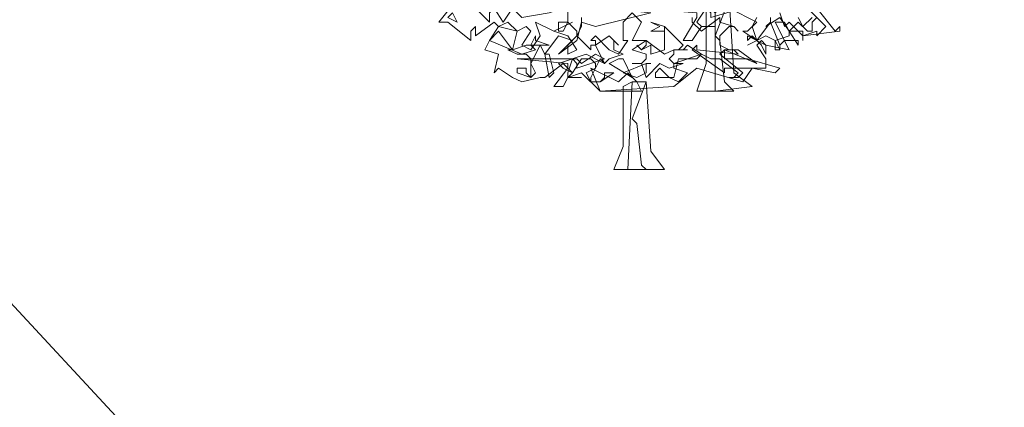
# Model space of a CAD drawing. Header units: millimetres. Extents: x 4234 to 4704, y 1542 to 2004.
# Tile 151 of 256: x 4398.02 to 4419.27, y 1870.2 to 1878.56. Entities that reach past the tile are written whole.
import ezdxf

# ---------------------------------------------------------------- set-up
doc = ezdxf.new("R2010")
doc.units = ezdxf.units.MM
doc.linetypes.add('DASHED', pattern=[19.05, 12.7, -6.35])
doc.layers.add('BOD', color=40, linetype='Continuous')
doc.layers.add('DIMENSIONS', color=7, linetype='Continuous')
doc.styles.get("Standard").update_dxf_attribs({"font": 'arial.ttf'})
doc.dimstyles.new('ISO-25', dxfattribs={"dimtxt": 2.5, "dimasz": 2.5, "dimexe": 1.25, "dimexo": 0.625, "dimtad": 1, "dimtxsty": 'Standard', "dimcen": 2.5, "dimadec": 0, "dimazin": 0, "dimtfac": 1, "dimtmove": 0, "dimatfit": 3, "dimfxl": 0, "dimarcsym": 0})

# ---------------------------------------------------------------- blocks, each defined once
blk = doc.blocks.new('*D4')
at = {"layer": 'Defpoints', "color": 0, "transparency": 16777216}
for p in [(4386.986, 1877.267), (4441.485, 1825.532), (4438.081, 1822.364)]:
    blk.add_point(p, dxfattribs=at)
at = {"layer": 'DIMENSIONS', "color": 0, "lineweight": -2, "transparency": 16777216}
for p, q in [((4387.443, 1877.693), (4391.305, 1881.287)), ((4392.093, 1878.605), (4439.782, 1827.362)), ((4438.538, 1822.789), (4442.4, 1826.383))]:
    blk.add_line(p, q, dxfattribs=at)
at = {"layer": 'DIMENSIONS', "color": 0, "transparency": 16777216}
for points in [[(4392.398, 1878.889), (4391.788, 1878.321), (4390.39, 1880.435)], [(4440.087, 1827.646), (4439.477, 1827.078), (4441.485, 1825.532)]]:
    blk.add_solid(points, dxfattribs=at)
at = {"layer": 'DIMENSIONS', "color": 0, "transparency": 16777216, "insert": (4420.204, 1851.521), "char_height": 2.5, "attachment_point": 5, "rotation": 312.9425}
blk.add_mtext('75,00', dxfattribs=at)
blk = doc.blocks.new('A$Cf9015526')
at = {"color": 116, "lineweight": 0, "true_color": 0x136734}
for points in [[(2.0431, 0.7773), (2.1319, 0.6662), (2.1541, 0.6884), (2.1541, 0.6662), (1.9764, 0.644), (1.9764, 0.6218), (1.9764, 0.6662), (1.9098, 0.6662), (1.8876, 0.7106), (1.8432, 0.7106), (1.9098, 0.5774), (1.7988, 0.5996), (1.7766, 0.6218), (1.7544, 0.5996), (1.7988, 0.533), (1.7988, 0.4886), (1.7322, 0.4886), (1.6877, 0.4219), (1.4657, 0.4886), (1.3546, 0.3997), (0.9993, 0.3775), (0.9105, 0.4664), (0.8439, 0.4441), (0.8661, 0.4664), (0.8217, 0.5108), (0.7328, 0.4441), (0.7106, 0.4441), (0.6218, 0.4219), (0.5774, 0.4441), (0.5108, 0.4886), (0.4886, 0.4664), (0.5108, 0.5552), (0.4441, 0.5774), (0.4664, 0.6218), (0.5108, 0.6884), (0.4886, 0.7106), (0.3997, 0.644), (0.3997, 0.6662), (0.3997, 0.6884), (0.3775, 0.6662), (0.3775, 0.6218), (0.2665, 0.7106), (0.2221, 0.7106), (0.3109, 0.8217)], [(1.9764, 0.7995), (2.0875, 0.6884), (2.0431, 0.644), (2.0431, 0.6662), (1.9764, 0.644), (1.9098, 0.7106), (1.8876, 0.6884), (1.8654, 0.755)], [(1.7544, 0.7328), (1.7322, 0.6884), (1.7544, 0.6218), (1.821, 0.7106), (1.8654, 0.5996), (1.8654, 0.5774), (1.8432, 0.5774), (1.8432, 0.6218), (1.7988, 0.644), (1.7544, 0.6218), (1.7766, 0.5996), (1.7544, 0.6218), (1.71, 0.5996), (1.7544, 0.6218), (1.6877, 0.6662), (1.71, 0.6662), (1.7544, 0.7106), (1.6211, 0.7773)], [(1.4435, 0.7328), (1.4435, 0.7106), (1.4879, 0.6662), (1.5767, 0.7328), (1.5767, 0.7106), (1.6433, 0.6884), (1.6655, 0.6662), (1.6433, 0.6884), (1.6211, 0.6884), (1.5767, 0.644), (1.5767, 0.5996), (1.6211, 0.5774), (1.6655, 0.5774), (1.7544, 0.5108), (1.5989, 0.5774), (1.5767, 0.5552), (1.6877, 0.4664), (1.6655, 0.4441), (1.6211, 0.4441), (1.6433, 0.4441), (1.6655, 0.4664), (1.5767, 0.533), (1.5323, 0.533), (1.4879, 0.5552), (1.3546, 0.5108), (1.3546, 0.4886), (1.4213, 0.4664), (1.3768, 0.4219), (1.3324, 0.4441), (1.288, 0.4441), (1.2658, 0.4441), (1.2658, 0.4664), (1.288, 0.4886), (1.3324, 0.4441), (1.3546, 0.4441), (1.3768, 0.533), (1.4657, 0.533), (1.4879, 0.5552), (1.4213, 0.5996), (1.3991, 0.5774), (1.3768, 0.5774), (1.3991, 0.5996), (1.3102, 0.6884), (1.3102, 0.5996), (1.3102, 0.5774), (1.2436, 0.5552), (1.2436, 0.5996), (1.1992, 0.5774), (1.177, 0.5996), (1.1992, 0.5774), (1.2214, 0.5996), (1.2214, 0.6218), (1.1548, 0.6218), (1.1992, 0.7106), (1.1548, 0.755), (1.1104, 0.7106), (1.1104, 0.6218), (1.1326, 0.6218), (1.0882, 0.5552), (1.0437, 0.5774), (0.9771, 0.644), (0.9549, 0.6218), (0.9771, 0.6218), (0.9771, 0.5996), (0.9549, 0.5996), (0.9549, 0.5774), (0.8883, 0.644), (0.9105, 0.6884), (0.9105, 0.7328)], [(1.9542, 0.7328), (1.9764, 0.6884), (2.0209, 0.7328)], [(2.0431, 0.7328), (2.0209, 0.7106), (2.0209, 0.6662), (1.9986, 0.6662), (1.9542, 0.7106), (1.9098, 0.6662), (1.9542, 0.5996), (1.9542, 0.6218), (1.8876, 0.6218), (1.8654, 0.5996), (1.8654, 0.5774), (1.8432, 0.6218), (1.9098, 0.644), (1.9098, 0.6662), (1.8654, 0.7328), (1.7988, 0.6884), (1.821, 0.7106), (1.821, 0.7328)]]:
    blk.add_lwpolyline(points, dxfattribs=at)
for points in [[(0.5774, 0.7995), (0.6662, 0.7773), (0.7106, 0.7995), (0.8217, 0.7773), (0.755, 0.755), (0.6218, 0.7328), (0.5774, 0.7773), (0.533, 0.7106), (0.4886, 0.7773), (0.4664, 0.755), (0.4664, 0.7106), (0.3997, 0.7773), (0.4219, 0.8217), (0.4664, 0.7995)], [(1.6877, 0.7773), (1.5323, 0.7328), (1.5323, 0.755), (1.5101, 0.7773), (1.4657, 0.7106), (1.4879, 0.6884), (1.5545, 0.6884), (1.4879, 0.6884), (1.4435, 0.6218), (1.3991, 0.6218), (1.4657, 0.7328), (1.4657, 0.755), (1.177, 0.7773), (1.5323, 0.7773), (1.5545, 0.755), (1.6211, 0.8217), (1.6877, 0.7995)], [(1.5545, 0.644), (1.5767, 0.6218), (1.5989, 0.4219), (1.6433, 0.3775), (1.5101, 0.3775), (1.4657, 0.3775), (1.5101, 0.5108), (1.5101, 0.7773), (1.5545, 0.8217), (1.6211, 0.8217)], [(1.7322, 0.3997), (1.5545, 0.3775), (1.5545, 0.8217), (1.6211, 0.8217), (1.6433, 0.4664)], [(1.0215, 0.7773), (1.2436, 0.755), (0.9771, 0.6884), (0.9105, 0.7106), (0.8883, 0.6218), (0.7995, 0.5552), (0.8883, 0.644), (0.8883, 0.6662), (0.8439, 0.7106), (0.8217, 0.6662), (0.7995, 0.6662), (0.7995, 0.7106), (0.8439, 0.7106), (0.8439, 0.7995), (0.9771, 0.7773), (1.0437, 0.7995), (1.0437, 0.7773)], [(0.3109, 0.7106), (0.2665, 0.7328), (0.2887, 0.755)], [(0.5108, 0.6662), (0.5774, 0.5774), (0.644, 0.5996), (0.6662, 0.5996), (0.6884, 0.644), (0.6884, 0.6218), (0.755, 0.5996), (0.6662, 0.5996), (0.6884, 0.5774), (0.6218, 0.5552), (0.4664, 0.6218)], [(0.644, 0.6884), (0.6662, 0.6662), (0.6218, 0.5996), (0.6662, 0.5774), (0.7106, 0.644), (0.6884, 0.7106), (0.7773, 0.6662), (0.8661, 0.7106), (0.7773, 0.6662), (0.8439, 0.644), (0.8883, 0.5774), (0.8439, 0.5552), (0.8439, 0.5996), (0.8661, 0.6218), (0.7995, 0.644), (0.7328, 0.5552), (0.755, 0.5552), (0.7773, 0.4664), (0.755, 0.4441), (0.7328, 0.5552), (0.7106, 0.5996), (0.6662, 0.5108), (0.6884, 0.4664), (0.6662, 0.4441), (0.5996, 0.4664), (0.5996, 0.4886), (0.644, 0.4886), (0.644, 0.4664), (0.6662, 0.4441), (0.6662, 0.533), (0.644, 0.5552), (0.5996, 0.5552), (0.5552, 0.5774), (0.5774, 0.5774), (0.5996, 0.6662), (0.5108, 0.6884), (0.5552, 0.7106), (0.5996, 0.6662)], [(1.3102, 0.6662), (1.2436, 0.6662), (1.288, 0.6884), (1.2436, 0.7106), (1.3102, 0.6884)], [(1.0659, 0.6218), (1.0659, 0.5996), (1.0659, 0.5774), (1.1104, 0.5552), (1.0437, 0.533), (1.0215, 0.5108), (0.9771, 0.5996), (1.0437, 0.644), (1.0882, 0.5996)], [(1.3546, 0.5774), (1.4213, 0.5774), (1.3546, 0.5774), (1.3546, 0.5552), (1.3324, 0.533), (1.3546, 0.5108), (1.3991, 0.5108), (1.3324, 0.4886), (1.288, 0.5108), (1.2214, 0.4441), (1.1992, 0.5108), (1.1548, 0.5108), (1.1992, 0.5108), (1.2214, 0.533), (1.2214, 0.5552), (1.1548, 0.5774), (1.2214, 0.6218), (1.3102, 0.5552)], [(1.7988, 0.5552), (1.7766, 0.5996), (1.7322, 0.644), (1.71, 0.6218), (1.71, 0.644), (1.7988, 0.5996)], [(1.6655, 0.5552), (1.6433, 0.5774), (1.5989, 0.5774), (1.5989, 0.5552), (1.5989, 0.533), (1.71, 0.533), (1.8654, 0.4886), (1.8432, 0.4664), (1.7322, 0.4886), (1.5989, 0.4886), (1.5989, 0.4664), (1.4435, 0.5774), (1.4657, 0.5996), (1.4657, 0.5774)], [(1.0215, 0.533), (0.8883, 0.4886), (0.8883, 0.5108), (0.8661, 0.533), (0.8439, 0.4664), (0.8439, 0.4441), (0.9105, 0.4441), (0.8439, 0.4441), (0.8217, 0.3997), (0.7773, 0.3997), (0.8439, 0.4886), (0.8439, 0.5108), (0.5996, 0.533), (0.8883, 0.533), (0.9105, 0.5108), (0.9771, 0.5552)], [(0.9993, 0.533), (0.9549, 0.4441), (0.9549, 0.4219), (0.9993, 0.4219), (1.0215, 0.4441), (1.0215, 0.4664), (1.0437, 0.4664), (1.0659, 0.4664), (0.9993, 0.4219), (0.9549, 0.4219), (0.9327, 0.4664), (0.9771, 0.4886), (0.9771, 0.5108), (0.9549, 0.533), (0.9105, 0.533), (0.8661, 0.4664), (0.8217, 0.4886), (0.7995, 0.5108), (0.9327, 0.5552), (1.0215, 0.5108)], [(1.1548, 0.4441), (1.0437, 0.5108), (1.0882, 0.533), (1.1104, 0.533)], [(1.2214, 0.5108), (1.2214, 0.4886), (1.2214, 0.4664), (1.177, 0.4441), (1.1104, 0.4664), (1.2214, 0.5108), (1.2436, 0.5108)]]:
    blk.add_lwpolyline(points, close=True, dxfattribs=at)
at = {"color": 97, "lineweight": 0, "true_color": 0x397239}
blk.add_lwpolyline([(1.1326, 0.4664), (1.177, 0.4219), (1.1992, 0.3775), (1.0659, 0.3775), (1.0437, 0.3775), (0.9993, 0.3775), (0.9549, 0.4886), (1.0882, 0.4219)], close=True, dxfattribs=at)
at = {"color": 32, "lineweight": 0, "true_color": 0xb85b00}
blk.add_lwpolyline([(1.1548, 0.2443), (1.177, 0.2221), (1.1992, 0.0222), (1.2214, 0), (1.1104, 0), (1.0659, 0), (1.1104, 0.111), (1.1104, 0.3997), (1.1548, 0.4219), (1.2214, 0.4219)], close=True, dxfattribs=at)
at = {"color": 47, "lineweight": 0, "true_color": 0x727239}
blk.add_lwpolyline([(1.3102, 0), (1.1326, 0), (1.1548, 0.4219), (1.2214, 0.4219), (1.2436, 0.0888)], close=True, dxfattribs=at)

msp = doc.modelspace()

# ---------------------------------------------------------------- hatches: boundary and pattern name
at = {"layer": 'DIMENSIONS'}
h = msp.add_hatch(dxfattribs=at)
h.set_pattern_fill('GRASS', color=256, scale=0.5)
h.set_pattern_definition([(90, (3399.144, -158.445), (-8.980256, 8.980256), [2.38125, -15.57926]), (45, (3399.144, -158.445), (-8.980256, 8.980256), [2.38125, -10.31875]), (135, (3399.144, -158.445), (-8.980256, -8.980256), [2.38125, -10.31875])])
h.paths.add_polyline_path([(4417.642, 1844.325), (4423.295, 1838.251), (4434.997, 1847.63), (4469.633, 1855.411), (4513.149, 1877.657), (4531.91, 1892.866), (4546.887, 1910.457), (4556.576, 1922.748), (4577.553, 1933.381), (4592.745, 1936.647), (4614.987, 1937.27), (4624.025, 1937.27), (4633.352, 1938.711), (4636.398, 1940.231), (4631.843, 1952.387, 0.161807)])
h.paths.add_polyline_path([(4631.843, 1952.387), (4629.875, 1957.638), (4629.402, 1957.362), (4621.324, 1958.355), (4615.855, 1959.613), (4597.306, 1970.684), (4571.563, 1964.436), (4571.563, 1952.35), (4556.657, 1951.293), (4533.205, 1949.701), (4514.014, 1931.759), (4500.094, 1928.388), (4467.514, 1910.265), (4457.649, 1889.768), (4440.095, 1876.858), (4418.61, 1858.458), (4410.164, 1852.361), (4417.642, 1844.325, -0.161807)])
h.paths.add_polyline_path([(4548.079, 1916.6), (4552.857, 1929.938), (4546.693, 1932.146), (4541.915, 1918.808)], flags=24)
h.paths.add_polyline_path([(4503.056, 1883.274), (4507.833, 1896.612), (4501.67, 1898.82), (4496.892, 1885.482)], flags=24)
h.paths.add_polyline_path([(4451.737, 1857.409), (4456.514, 1870.747), (4450.351, 1872.954), (4445.573, 1859.617)], flags=24)
h.paths.add_polyline_path([(4412.993, 1854.337), (4417.077, 1849.949), (4419.339, 1852.055), (4415.256, 1856.442)], flags=24)
h.paths.add_polyline_path([(4596.347, 1950.181), (4601.125, 1963.518), (4594.961, 1965.726), (4590.184, 1952.389)], flags=24)
h.paths.add_polyline_path([(4509.799, 1914.44), (4520.772, 1919.976), (4517.122, 1927.21), (4506.149, 1921.675)], flags=24)
h.paths.add_polyline_path([(4321.655, 1898.427), (4326.034, 1896.392), (4327.337, 1899.195), (4322.958, 1901.23)], flags=9)
h.paths.add_polyline_path([(4333.436, 1891.996), (4338.276, 1888.46), (4340.1, 1890.956), (4335.26, 1894.492)], flags=9)
h.paths.add_polyline_path([(4351.195, 1875.643), (4355.521, 1871.494), (4357.661, 1873.726), (4353.334, 1877.874)], flags=9)
h.paths.add_polyline_path([(4373.922, 1853.781), (4378.272, 1849.657), (4380.399, 1851.901), (4376.049, 1856.024)], flags=9)
h.paths.add_polyline_path([(4389.205, 1846.109), (4392.546, 1849.595), (4390.314, 1851.734), (4386.973, 1848.248)], flags=9)
h.paths.add_polyline_path([(4407.974, 1825.893), (4411.638, 1829.038), (4409.624, 1831.383), (4405.961, 1828.238)], flags=9)
h.paths.add_polyline_path([(4405.697, 1823.188), (4408.835, 1819.518), (4411.185, 1821.527), (4408.046, 1825.197)], flags=9)
h.paths.add_polyline_path([(4412.076, 1813.536), (4414.857, 1808.226), (4417.596, 1809.66), (4414.815, 1814.97)], flags=9)
h.paths.add_polyline_path([(4306.063, 1735.531), (4308.37, 1742.308), (4305.444, 1743.304), (4303.137, 1736.527)], flags=9)
h.paths.add_polyline_path([(4289.124, 1902.077), (4295.062, 1902.894), (4294.64, 1905.956), (4288.702, 1905.139)], flags=9)
h.paths.add_polyline_path([(4305.67, 1902.469), (4311.525, 1901.187), (4312.186, 1904.206), (4306.331, 1905.488)], flags=9)
h.paths.add_polyline_path([(4434.212, 1813.221), (4438.6, 1817.304), (4436.494, 1819.567), (4432.106, 1815.483)], flags=9)
h.paths.add_polyline_path([(4381.102, 1865.727), (4385.185, 1861.34), (4387.448, 1863.446), (4383.365, 1867.833)], flags=9)
h.paths.add_polyline_path([(4421.978, 1821.805), (4426.062, 1817.417), (4428.324, 1819.523), (4424.241, 1823.911)], flags=9)
h.paths.add_polyline_path([(4410.395, 1823.868), (4413.93, 1827.157), (4411.824, 1829.42), (4408.289, 1826.131)], flags=9)
h.paths.add_polyline_path([(4387.391, 1817.486), (4392.169, 1830.823), (4386.005, 1833.031), (4381.227, 1819.694)], flags=9)
h.paths.add_polyline_path([(4347.973, 1750.06), (4352.75, 1763.397), (4346.587, 1765.605), (4341.809, 1752.268)], flags=9)
h.paths.add_polyline_path([(4341.432, 1678.315), (4346.21, 1691.652), (4340.046, 1693.86), (4335.269, 1680.523)], flags=9)
h.paths.add_polyline_path([(4323.367, 1583.702), (4328.145, 1597.039), (4321.981, 1599.247), (4317.204, 1585.909)], flags=9)
h.paths.add_polyline_path([(4335.365, 1700.446), (4339.979, 1713.328), (4330.825, 1716.607), (4326.211, 1703.726)], flags=9)
h.paths.add_polyline_path([(4396.179, 1839.031), (4404.655, 1830.211), (4406.861, 1832.33), (4398.385, 1841.151)], flags=9)
h.paths.add_polyline_path([(4396.433, 1860.296), (4402.629, 1853.776), (4403.712, 1854.806), (4397.517, 1861.325)], flags=9)
h.paths.add_polyline_path([(4349.014, 1900.377), (4363.585, 1891.161), (4365.102, 1893.559), (4350.531, 1902.776)], flags=9)
h.paths.add_polyline_path([(4438.666, 1769.752), (4437.611, 1764.115), (4441.328, 1763.419), (4442.383, 1769.056)], flags=9)
h.paths.add_polyline_path([(4432.339, 1775.082), (4431.592, 1769.395), (4435.341, 1768.902), (4436.089, 1774.588)], flags=9)
h.paths.add_polyline_path([(4446.576, 1765.01), (4445.473, 1759.382), (4449.184, 1758.654), (4450.287, 1764.282)], flags=9)
h.paths.add_polyline_path([(4333.28, 1902.136), (4338.08, 1900.158), (4339.521, 1903.654), (4334.722, 1905.632)], flags=9)
h.paths.add_polyline_path([(4335.517, 1907.037), (4340.858, 1904.947), (4342.235, 1908.469), (4336.895, 1910.559)], flags=9)
h.paths.add_polyline_path([(4338.313, 1912.555), (4343.753, 1910.74), (4344.95, 1914.327), (4339.509, 1916.142)], flags=9)
h.paths.add_polyline_path([(4390.585, 1863.01), (4393.613, 1859.818), (4396.592, 1862.643), (4393.563, 1865.836)], flags=9)
h.paths.add_polyline_path([(4431.119, 1819.228), (4434.15, 1816.033), (4437.129, 1818.858), (4434.097, 1822.054)], flags=9)
h.paths.add_polyline_path([(4421.135, 1830.165), (4424.164, 1826.973), (4427.142, 1829.798), (4424.114, 1832.991)], flags=9)
h.paths.add_polyline_path([(4410.884, 1841.214), (4413.913, 1838.022), (4416.891, 1840.847), (4413.863, 1844.04)], flags=9)
h.paths.add_polyline_path([(4400.588, 1852.195), (4403.617, 1849.002), (4406.596, 1851.828), (4403.567, 1855.02)], flags=9)
h.paths.add_polyline_path([(4378.865, 1874.762), (4381.896, 1871.566), (4384.875, 1874.392), (4381.843, 1877.588)], flags=9)

# ---------------------------------------------------------------- linework, layer by layer
at = {"layer": 'DIMENSIONS', "linetype": 'DASHED', "lineweight": 5}
msp.add_arc((4687.332, 1576.07), 380.386, 98.38805, 135.15279, dxfattribs=at)

# ---------------------------------------------------------------- block references
at = {"layer": 'BOD', "xscale": 4.480026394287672, "yscale": 4.480026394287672, "zscale": 4.480026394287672}
msp.add_blockref('A$Cf9015526', (4406.066, 1875.322, 480.917), dxfattribs=at)

# ---------------------------------------------------------------- dimensions: what is measured, and where the dimension line sits
at = {"layer": 'DIMENSIONS'}
dim = msp.add_linear_dim(base=(4441.485, 1825.532), p1=(4386.986, 1877.267), p2=(4438.081, 1822.364), angle=312.9425, dimstyle='ISO-25', override={"dimzin": 0}, dxfattribs=at)
dim.commit()
dim.dimension.update_dxf_attribs({"geometry": '*D4', "text_midpoint": (4418.647, 1850.072), "dimtype": 161})

doc.saveas('drawing.dxf')
